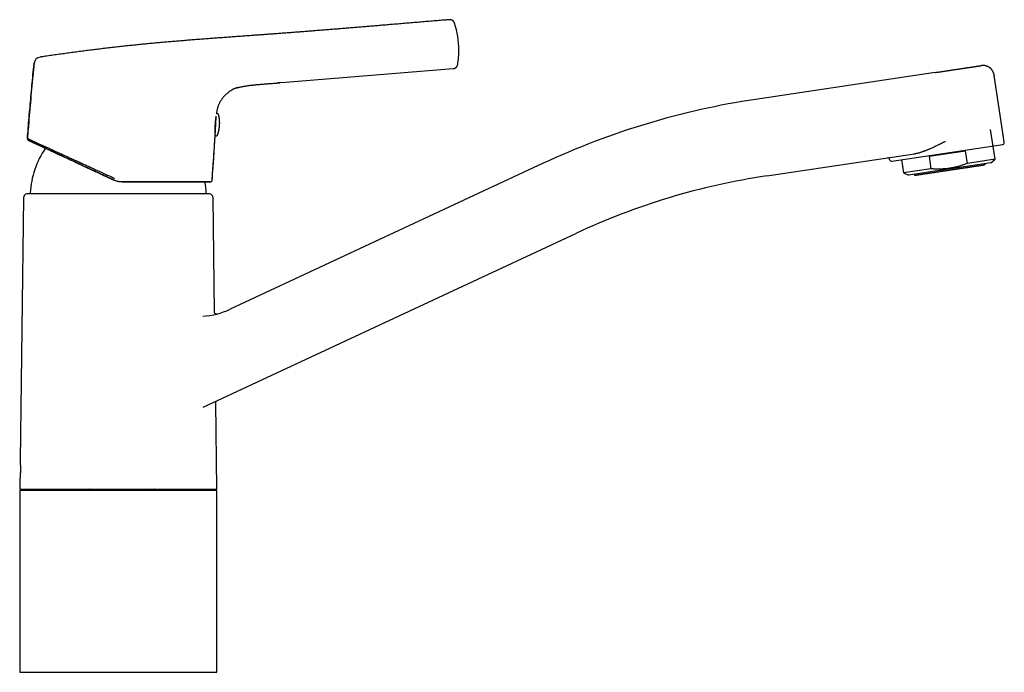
# Model space of a CAD drawing. Header units: millimetres. Extents: x 8 to 820, y 12 to 524.
# Tile 27 of 27: x 565 to 820, y 355 to 524. Entities that reach past the tile are written whole.
import ezdxf

# ---------------------------------------------------------------- set-up
doc = ezdxf.new("R2010")
doc.units = ezdxf.units.MM

msp = doc.modelspace()

# ---------------------------------------------------------------- linework, layer by layer
at = {"color": 7, "linetype": 'Continuous', "lineweight": 30}
for p, q in [((677.78, 523.01), (677.78, 523.01)), ((568.98, 512.52), (568.99, 512.62)), ((570.52, 514.22), (570.52, 514.22)), ((632.98, 507.61), (677.43, 511.26)), ((802.14, 510.23), (755.65, 503.29)), ((817.41, 509.51), (817.41, 509.49)), ((817.42, 509.48), (817.41, 509.49)), ((819.63, 494.67), (817.42, 509.48)), ((632.98, 507.61), (631.97, 507.53)), ((817.62, 487.8), (816.47, 495.49)), ((820.01, 492.2), (819.64, 494.67)), ((567.26, 493.19), (567.26, 493.14)), ((567.43, 492.77), (567.55, 492.7)), ((567.55, 492.7), (567.55, 492.69)), ((758.54, 483.5), (796.75, 489.22)), ((790.91, 487.33), (819.59, 491.63)), ((800.53, 488.56), (810.01, 489.98)), ((810.5, 486.73), (810.01, 489.98)), ((700.69, 486.75), (619.73, 448.99)), ((790.34, 487.76), (790.34, 487.75)), ((793.37, 487.7), (793.89, 484.25)), ((816.49, 486.9), (795.23, 483.72)), ((800.53, 488.56), (801.01, 485.32)), ((817.62, 487.8), (810.5, 486.73)), ((816.49, 486.9), (817.62, 487.8)), ((801.01, 485.32), (793.89, 484.25)), ((793.89, 484.25), (795.23, 483.72)), ((614.57, 481.93), (614.56, 481.93)), ((614.57, 481.93), (614.57, 481.93)), ((614.58, 481.93), (614.58, 481.93)), ((614.58, 481.93), (614.58, 481.93)), ((615.06, 482.39), (615.07, 482.4)), ((566.25, 477.84), (565.37, 409.83)), ((567.77, 478.88), (567.16, 478.82)), ((613.77, 478.88), (567.77, 478.88)), ((614.38, 478.82), (613.77, 478.88)), ((615.68, 448.24), (615.29, 477.84)), ((612.76, 423.68), (709.14, 468.62)), ((612.63, 447.16), (612.66, 447.16)), ((616.27, 402.48), (615.98, 424.85)), ((565.3, 404.83), (565.27, 402.48)), ((565.27, 402.48), (590.77, 402.48)), ((565.27, 402.08), (565.27, 355.08)), ((616.27, 402.08), (565.27, 402.08)), ((590.77, 402.48), (616.27, 402.48)), ((616.27, 355.08), (616.27, 402.08)), ((565.27, 355.08), (616.27, 355.08))]:
    msp.add_line(p, q, dxfattribs=at)
for centre, radius, start, end in [((657.02, 516.04), 21.89, 0, 18.5481), ((657.02, 516.04), 21.89, 350.2447, 0), ((570.79, 512.44), 1.8, 98.3418, 174.3428), ((785.22, 305.48), 200, 98.5, 115), ((616.43, 499.33), 0.3, 14.4416, 146.1706), ((615.57, 494.3), 0.3, 357, 11.8096), ((-382.23, 555.85), 1000, 355.78742, 356.45916), ((616.16, 494.12), 0.3, 187.8846, 339.5584), ((819.51, 492.12), 0.5, 278.5231, 8.5), ((590.77, 477.86), 22.8, 145.8369, 176.9191), ((789.85, 487.68), 0.5, 8.5462, 98.5231), ((790.84, 487.82), 0.5, 188.5462, 278.5231), ((590.77, 477.86), 22.8, 3.081, 10.2699), ((785.22, 305.48), 180, 98.5231, 115), ((568.2, 479.08), 0.2, 176.9566, 270), ((613.34, 479.08), 0.2, 270, 3.0434), ((567.25, 477.83), 1, 95, 179.2559), ((614.29, 477.83), 1, 0.7441, 85), ((611.27, 467.12), 20, 273.922, 295)]:
    msp.add_arc(centre, radius, start, end, dxfattribs=at)
for points, knots in [([(676.44, 523.89), (676.11, 523.86), (675.21, 523.79), (673.75, 523.67), (672.05, 523.53), (670.34, 523.39), (668.63, 523.25), (666.93, 523.1), (665.22, 522.96), (663.49, 522.82), (661.88, 522.68), (660.37, 522.55), (658.97, 522.44), (657.56, 522.32), (656.14, 522.2), (654.72, 522.08), (653.3, 521.97), (651.88, 521.85), (650.45, 521.73), (649.08, 521.62), (647.78, 521.51), (646.54, 521.41), (645.29, 521.31), (644.04, 521.21), (642.78, 521.11), (641.53, 521.01), (640.3, 520.92), (639.09, 520.82), (637.86, 520.73), (636.63, 520.63), (635.39, 520.54), (634.14, 520.44), (632.87, 520.35), (631.6, 520.25), (630.32, 520.16), (629.04, 520.06), (627.75, 519.97), (626.46, 519.88), (625.16, 519.78), (623.82, 519.69), (622.43, 519.59), (620.99, 519.48), (619.55, 519.38), (618.09, 519.27), (616.62, 519.17), (615.17, 519.06), (613.74, 518.95), (612.32, 518.84), (610.9, 518.73), (609.47, 518.62), (608.03, 518.5), (606.58, 518.38), (605.12, 518.26), (603.66, 518.14), (602.19, 518.01), (600.71, 517.87), (599.24, 517.74), (597.78, 517.6), (596.3, 517.45), (594.81, 517.3), (593.31, 517.14), (591.79, 516.98), (590.26, 516.81), (588.73, 516.63), (587.2, 516.45), (585.68, 516.27), (584.15, 516.08), (582.62, 515.89), (581.08, 515.69), (579.51, 515.48), (577.93, 515.27), (576.34, 515.05), (574.74, 514.83), (573.13, 514.6), (571.73, 514.39), (570.86, 514.27), (570.53, 514.22)], [0, 0, 0, 0, 0.009424, 0.025355, 0.04138, 0.057501, 0.07372, 0.089748, 0.105877, 0.122111, 0.138453, 0.151607, 0.164837, 0.178143, 0.191529, 0.204998, 0.218311, 0.231709, 0.245197, 0.258778, 0.270376, 0.282047, 0.293792, 0.305614, 0.317516, 0.3295, 0.340878, 0.352334, 0.363871, 0.375492, 0.3872, 0.398997, 0.410887, 0.422873, 0.434956, 0.447137, 0.459195, 0.471347, 0.483591, 0.495928, 0.509353, 0.522884, 0.53652, 0.55026, 0.564103, 0.578047, 0.591286, 0.604613, 0.618027, 0.631525, 0.645107, 0.65877, 0.672514, 0.686336, 0.700234, 0.714206, 0.728, 0.74186, 0.755786, 0.769775, 0.78408, 0.798446, 0.812873, 0.827363, 0.841918, 0.856278, 0.870705, 0.8852, 0.899766, 0.914705, 0.929723, 0.944822, 0.960006, 0.975276, 0.990637, 1, 1, 1, 1]), ([(677.78, 523.01), (677.77, 523.04), (677.75, 523.11), (677.7, 523.2), (677.66, 523.28), (677.6, 523.36), (677.56, 523.42), (677.51, 523.47), (677.47, 523.51), (677.43, 523.55), (677.4, 523.58), (677.37, 523.61), (677.33, 523.64), (677.29, 523.67), (677.23, 523.71), (677.16, 523.74), (677.09, 523.78), (677, 523.81), (676.92, 523.84), (676.83, 523.87), (676.74, 523.88), (676.64, 523.89), (676.54, 523.9), (676.48, 523.89), (676.44, 523.89)], [0, 0, 0, 0, 0.058387, 0.11879, 0.175524, 0.228189, 0.276461, 0.313149, 0.346497, 0.376418, 0.402849, 0.42589, 0.450268, 0.484329, 0.523615, 0.568067, 0.617579, 0.67198, 0.720876, 0.772808, 0.827541, 0.884795, 0.944246, 1, 1, 1, 1]), ([(676.44, 523.89), (676.44, 523.89), (676.44, 523.89), (676.44, 523.89), (676.44, 523.89)], [0, 0, 0, 0, 0.389059, 1, 1, 1, 1]), ([(569, 512.62), (568.89, 511.53), (568.67, 509.3), (568.35, 505.91), (568.04, 502.45), (567.74, 498.99), (567.48, 495.9), (567.33, 493.97), (567.26, 493.18)], [0, 0, 0, 0, 0.16743, 0.345387, 0.523346, 0.701309, 0.879273, 1, 1, 1, 1]), ([(567.26, 493.19), (567.33, 494.09), (567.48, 495.9), (567.7, 498.6), (567.94, 501.31), (568.18, 504.06), (568.44, 506.85), (568.71, 509.69), (568.89, 511.58), (568.98, 512.52)], [0, 0, 0, 0, 0.140003, 0.280007, 0.420009, 0.560009, 0.706674, 0.853337, 1, 1, 1, 1]), ([(677.43, 511.26), (677.46, 511.26), (677.53, 511.27), (677.63, 511.29), (677.72, 511.31), (677.81, 511.34), (677.88, 511.38), (677.94, 511.41), (677.99, 511.43), (678.03, 511.46), (678.07, 511.49), (678.1, 511.51), (678.14, 511.54), (678.18, 511.58), (678.23, 511.62), (678.29, 511.68), (678.34, 511.74), (678.39, 511.81), (678.44, 511.89), (678.48, 511.97), (678.52, 512.05), (678.56, 512.14), (678.59, 512.24), (678.6, 512.31), (678.6, 512.34)], [0, 0, 0, 0, 0.058968, 0.119023, 0.175415, 0.227754, 0.27572, 0.312171, 0.345302, 0.375028, 0.401287, 0.424176, 0.448384, 0.482209, 0.521223, 0.56537, 0.614542, 0.668573, 0.717141, 0.768728, 0.823105, 0.879995, 0.93908, 1, 1, 1, 1]), ([(817.41, 509.49), (817.41, 509.52), (817.4, 509.59), (817.38, 509.67), (817.36, 509.75), (817.35, 509.82), (817.33, 509.89), (817.31, 509.94), (817.3, 509.99), (817.28, 510.03), (817.27, 510.06), (817.26, 510.09), (817.26, 510.1), (817.25, 510.12), (817.24, 510.14), (817.24, 510.16), (817.23, 510.18), (817.21, 510.21), (817.2, 510.24), (817.18, 510.29), (817.16, 510.34), (817.13, 510.4), (817.1, 510.46), (817.08, 510.5), (817.05, 510.54), (817.03, 510.58), (817.01, 510.62), (816.98, 510.66), (816.95, 510.71), (816.92, 510.76), (816.88, 510.81), (816.84, 510.86), (816.81, 510.91), (816.78, 510.94), (816.76, 510.97), (816.74, 510.99), (816.72, 511.01), (816.7, 511.04), (816.67, 511.07), (816.64, 511.11), (816.6, 511.15), (816.56, 511.19), (816.51, 511.24), (816.47, 511.28), (816.43, 511.31), (816.39, 511.35), (816.35, 511.38), (816.31, 511.41), (816.28, 511.44), (816.24, 511.46), (816.21, 511.49), (816.18, 511.51), (816.14, 511.54), (816.09, 511.57), (816.04, 511.6), (815.99, 511.64), (815.93, 511.67), (815.88, 511.7), (815.82, 511.73), (815.76, 511.76), (815.69, 511.79), (815.62, 511.82), (815.53, 511.86), (815.44, 511.89), (815.34, 511.92), (815.24, 511.95), (815.15, 511.98), (815.07, 511.99), (815, 512.01), (814.95, 512.01), (814.9, 512.02), (814.85, 512.03), (814.8, 512.03), (814.75, 512.04), (814.68, 512.04), (814.62, 512.05), (814.55, 512.05), (814.49, 512.05), (814.44, 512.05), (814.4, 512.05), (814.37, 512.05), (814.34, 512.05), (814.3, 512.04), (814.26, 512.04), (814.21, 512.04), (814.16, 512.03), (814.11, 512.02), (814.09, 512.02), (814.08, 512.02)], [0, 0, 0, 0, 0.020286, 0.039061, 0.05627, 0.071867, 0.085812, 0.098069, 0.108611, 0.117412, 0.124453, 0.12972, 0.13363, 0.136506, 0.140327, 0.145107, 0.150852, 0.157566, 0.165254, 0.173483, 0.189707, 0.204475, 0.217769, 0.228381, 0.237799, 0.246791, 0.256856, 0.268036, 0.280336, 0.294014, 0.308844, 0.323073, 0.335499, 0.346136, 0.352133, 0.357355, 0.362641, 0.36974, 0.378709, 0.389548, 0.40164, 0.415408, 0.429187, 0.441998, 0.45385, 0.464751, 0.47471, 0.483742, 0.493808, 0.50249, 0.510614, 0.518779, 0.527043, 0.540812, 0.555219, 0.570018, 0.584739, 0.599381, 0.613946, 0.628435, 0.645462, 0.663568, 0.682908, 0.703517, 0.725411, 0.748559, 0.767081, 0.783536, 0.797973, 0.810446, 0.819684, 0.829162, 0.839517, 0.851837, 0.864723, 0.878821, 0.892732, 0.906322, 0.919595, 0.925033, 0.930416, 0.935774, 0.944277, 0.953881, 0.964962, 0.977758, 0.992411, 1, 1, 1, 1]), ([(802.14, 510.23), (802.26, 510.25), (802.49, 510.29), (802.85, 510.34), (803.2, 510.39), (803.55, 510.45), (803.9, 510.5), (804.25, 510.55), (804.6, 510.6), (804.95, 510.65), (805.3, 510.71), (805.66, 510.76), (806.01, 510.81), (806.36, 510.87), (806.71, 510.92), (807.06, 510.97), (807.4, 511.02), (807.73, 511.07), (808.05, 511.12), (808.37, 511.16), (808.68, 511.21), (808.98, 511.26), (809.28, 511.3), (809.57, 511.34), (809.85, 511.39), (810.13, 511.43), (810.4, 511.47), (810.66, 511.51), (810.91, 511.54), (811.15, 511.58), (811.39, 511.62), (811.61, 511.65), (811.83, 511.68), (812.03, 511.71), (812.23, 511.74), (812.42, 511.77), (812.59, 511.8), (812.76, 511.82), (812.92, 511.85), (813.07, 511.87), (813.21, 511.89), (813.34, 511.91), (813.46, 511.93), (813.56, 511.94), (813.65, 511.95), (813.72, 511.97), (813.79, 511.98), (813.84, 511.98), (813.9, 511.99), (813.95, 512), (814, 512.01), (814.04, 512.01), (814.06, 512.02), (814.08, 512.02), (814.08, 512.02), (814.08, 512.02), (814.08, 512.02)], [0, 0, 0, 0, 0.019055, 0.038024, 0.056921, 0.075761, 0.094556, 0.113323, 0.132076, 0.150828, 0.17049, 0.190183, 0.209926, 0.229735, 0.249626, 0.269614, 0.289169, 0.308605, 0.32794, 0.347194, 0.366384, 0.38553, 0.404651, 0.423899, 0.443065, 0.462168, 0.481228, 0.500265, 0.519301, 0.538354, 0.557367, 0.576288, 0.595134, 0.613924, 0.632676, 0.65141, 0.670144, 0.688896, 0.707685, 0.72653, 0.74545, 0.764461, 0.783583, 0.802833, 0.817636, 0.832256, 0.846701, 0.860978, 0.875095, 0.893453, 0.91186, 0.930339, 0.948423, 0.966604, 0.984848, 1, 1, 1, 1]), ([(621.32, 506.23), (621.38, 506.25), (621.53, 506.29), (621.76, 506.35), (622, 506.41), (622.25, 506.47), (622.5, 506.52), (622.75, 506.57), (623, 506.62), (623.31, 506.67), (623.66, 506.73), (624.07, 506.8), (624.48, 506.87), (624.87, 506.92), (625.25, 506.97), (625.61, 507), (625.98, 507.04), (626.35, 507.07), (626.71, 507.11), (627.08, 507.14), (627.44, 507.17), (628.04, 507.22), (628.86, 507.29), (629.92, 507.37), (630.98, 507.45), (631.88, 507.52), (632.42, 507.56), (632.6, 507.58)], [0, 0, 0, 0, 0.0184077, 0.0402795, 0.0623439, 0.0845824, 0.1069801, 0.129521, 0.1521867, 0.1749603, 0.2109279, 0.2470601, 0.2832872, 0.3195438, 0.3518888, 0.3841897, 0.4164665, 0.448727, 0.4809787, 0.5132325, 0.5455034, 0.5778063, 0.6704079, 0.7636661, 0.8575782, 0.9520349, 1, 1, 1, 1]), ([(621.52, 506.29), (621.52, 506.29), (621.44, 506.27), (621.3, 506.22), (621.09, 506.15), (620.89, 506.08), (620.69, 505.99), (620.5, 505.9), (620.32, 505.8), (620.15, 505.7), (619.97, 505.59), (619.78, 505.45), (619.55, 505.3), (619.3, 505.11), (619.06, 504.92), (618.84, 504.73), (618.63, 504.55), (618.44, 504.37), (618.26, 504.19), (618.08, 504), (617.91, 503.81), (617.75, 503.61), (617.6, 503.41), (617.45, 503.2), (617.3, 502.97), (617.15, 502.73), (617.02, 502.49), (616.9, 502.25), (616.78, 502), (616.68, 501.75), (616.59, 501.51), (616.51, 501.27), (616.44, 501.02), (616.37, 500.77), (616.31, 500.52), (616.27, 500.28), (616.23, 500.03), (616.21, 499.79), (616.19, 499.61), (616.18, 499.51), (616.18, 499.5)], [0, 0, 0, 0, 0.000186, 0.025965, 0.049469, 0.072751, 0.095805, 0.118631, 0.141251, 0.163682, 0.185919, 0.20795, 0.242156, 0.275901, 0.309229, 0.342157, 0.37122, 0.399968, 0.428413, 0.456574, 0.484474, 0.512127, 0.53955, 0.566758, 0.597532, 0.628035, 0.658258, 0.688188, 0.717812, 0.746599, 0.775076, 0.803247, 0.831114, 0.859232, 0.887012, 0.914436, 0.941502, 0.968213, 0.994569, 1, 1, 1, 1]), ([(616.44, 494.02), (616.44, 494.02), (616.46, 494.07), (616.5, 494.17), (616.55, 494.32), (616.6, 494.47), (616.64, 494.63), (616.69, 494.78), (616.73, 494.93), (616.76, 495.08), (616.8, 495.24), (616.83, 495.39), (616.86, 495.55), (616.89, 495.7), (616.91, 495.86), (616.93, 496.02), (616.95, 496.17), (616.97, 496.33), (616.98, 496.49), (616.99, 496.65), (617, 496.8), (617, 496.96), (617.01, 497.12), (617.01, 497.28), (617, 497.44), (617, 497.6), (616.99, 497.75), (616.98, 497.91), (616.96, 498.07), (616.94, 498.23), (616.92, 498.39), (616.9, 498.54), (616.87, 498.7), (616.85, 498.86), (616.81, 499.01), (616.78, 499.17), (616.75, 499.3), (616.73, 499.38), (616.72, 499.4)], [0, 0, 0, 0, 0.001634, 0.030424, 0.059222, 0.088027, 0.11684, 0.145661, 0.174488, 0.203324, 0.232166, 0.261016, 0.289872, 0.318736, 0.347607, 0.376485, 0.405369, 0.434261, 0.46316, 0.492065, 0.520977, 0.549897, 0.578823, 0.607756, 0.636696, 0.665643, 0.694597, 0.723558, 0.752526, 0.781502, 0.810484, 0.839474, 0.868472, 0.897477, 0.92649, 0.95551, 0.984539, 1, 1, 1, 1]), ([(615.86, 494.24), (615.86, 494.25), (615.86, 494.27), (615.86, 494.31), (615.86, 494.35), (615.86, 494.38), (615.86, 494.39), (615.86, 494.4), (615.86, 494.41), (615.86, 494.42), (615.86, 494.43), (615.86, 494.45), (615.86, 494.49), (615.85, 494.54), (615.85, 494.6), (615.85, 494.65), (615.85, 494.7), (615.85, 494.75), (615.85, 494.79), (615.85, 494.82), (615.85, 494.85), (615.85, 494.88), (615.85, 494.9), (615.85, 494.91), (615.85, 494.92), (615.85, 494.92), (615.85, 494.92), (615.85, 494.92), (615.85, 494.92), (615.85, 494.92), (615.85, 494.93), (615.85, 494.93), (615.85, 494.93), (615.85, 494.94), (615.85, 494.95), (615.84, 494.97), (615.84, 495.01), (615.84, 495.08), (615.84, 495.18), (615.84, 495.28), (615.84, 495.39), (615.84, 495.51), (615.85, 495.63), (615.85, 495.74), (615.85, 495.83), (615.85, 495.9), (615.85, 495.98), (615.86, 496.06), (615.86, 496.14), (615.86, 496.21), (615.86, 496.32), (615.87, 496.44), (615.88, 496.58), (615.89, 496.72), (615.89, 496.84), (615.9, 496.96), (615.91, 497.08), (615.92, 497.2), (615.93, 497.32), (615.94, 497.45), (615.95, 497.58), (615.96, 497.67), (615.96, 497.72), (615.97, 497.74), (615.97, 497.76), (615.97, 497.78), (615.97, 497.8), (615.97, 497.82), (615.98, 497.85), (615.98, 497.9), (615.99, 497.95), (615.99, 498.01), (616, 498.05), (616.01, 498.1), (616.01, 498.16), (616.02, 498.22), (616.03, 498.28), (616.04, 498.35), (616.04, 498.41), (616.05, 498.45), (616.05, 498.49), (616.06, 498.52), (616.06, 498.54), (616.06, 498.55), (616.06, 498.57), (616.07, 498.58), (616.07, 498.59), (616.07, 498.62), (616.08, 498.68), (616.09, 498.75), (616.1, 498.82), (616.11, 498.86), (616.11, 498.88)], [0, 0, 0, 0, 0.019129, 0.044583, 0.070835, 0.074998, 0.079109, 0.083168, 0.087174, 0.091127, 0.095028, 0.098876, 0.119101, 0.135817, 0.151267, 0.168008, 0.182953, 0.196104, 0.205896, 0.214383, 0.221567, 0.227447, 0.232023, 0.235295, 0.237262, 0.237757, 0.237883, 0.237915, 0.237923, 0.237926, 0.238499, 0.238949, 0.239751, 0.241181, 0.24373, 0.248261, 0.256288, 0.27042, 0.295007, 0.316263, 0.336859, 0.36052, 0.383248, 0.405044, 0.418533, 0.432002, 0.445449, 0.458875, 0.472281, 0.485666, 0.499031, 0.523477, 0.547857, 0.57217, 0.590937, 0.610309, 0.630286, 0.650869, 0.672058, 0.693853, 0.716255, 0.739264, 0.742403, 0.745652, 0.749012, 0.752483, 0.756065, 0.759758, 0.763562, 0.774592, 0.786461, 0.795452, 0.80487, 0.814716, 0.825322, 0.836834, 0.852572, 0.866645, 0.879053, 0.889797, 0.898876, 0.90629, 0.909488, 0.91267, 0.915837, 0.918989, 0.922126, 0.925247, 0.939753, 0.964806, 0.986255, 1, 1, 1, 1]), ([(615.86, 494.2), (615.86, 494.21), (615.86, 494.22), (615.87, 494.26), (615.87, 494.32), (615.87, 494.38), (615.88, 494.45), (615.88, 494.52), (615.88, 494.6), (615.89, 494.68), (615.89, 494.75), (615.89, 494.82), (615.9, 494.86), (615.9, 494.92), (615.9, 494.97), (615.91, 495.02), (615.91, 495.1), (615.92, 495.22), (615.92, 495.36), (615.93, 495.52), (615.94, 495.67), (615.95, 495.84), (615.96, 496.01), (615.97, 496.18), (615.98, 496.35), (615.98, 496.5), (615.99, 496.62), (615.99, 496.71), (616, 496.79), (616, 496.88), (616.01, 496.97), (616.01, 497.09), (616.02, 497.22), (616.03, 497.38), (616.04, 497.54), (616.05, 497.69), (616.05, 497.84), (616.06, 497.94), (616.06, 497.99)], [0, 0, 0, 0, 0.01729, 0.0509907, 0.0847035, 0.1185645, 0.1527074, 0.1813588, 0.2098131, 0.2381495, 0.2664485, 0.2812852, 0.2961453, 0.3110404, 0.3259818, 0.3409809, 0.356049, 0.3930231, 0.4296651, 0.4661462, 0.5026396, 0.5393186, 0.5763537, 0.6133279, 0.6499699, 0.686451, 0.704688, 0.7229498, 0.7412581, 0.7596342, 0.7780994, 0.7966745, 0.8307728, 0.8646065, 0.8983103, 0.9320201, 0.9658719, 1, 1, 1, 1]), ([(616.06, 497.99), (616.06, 498.03), (616.07, 498.11), (616.07, 498.23), (616.08, 498.34), (616.08, 498.43), (616.09, 498.5), (616.09, 498.55), (616.09, 498.6), (616.1, 498.65), (616.1, 498.7), (616.1, 498.77), (616.11, 498.85), (616.11, 498.92), (616.11, 498.95), (616.11, 498.95)], [0, 0, 0, 0, 0.10326, 0.205796, 0.307892, 0.409837, 0.463279, 0.516801, 0.570445, 0.624251, 0.67826, 0.732514, 0.865709, 0.997709, 1, 1, 1, 1]), ([(615.06, 482.39), (615.14, 483.47), (615.3, 485.7), (615.53, 489.08), (615.72, 491.95), (615.83, 493.68), (615.86, 494.25)], [0, 0, 0, 0, 0.273601, 0.564491, 0.855384, 1, 1, 1, 1]), ([(567.27, 493.19), (567.26, 493.17), (567.26, 493.14), (567.27, 493.08), (567.27, 493.04), (567.29, 492.99), (567.3, 492.95), (567.32, 492.92), (567.34, 492.88), (567.36, 492.85), (567.38, 492.82), (567.4, 492.8), (567.43, 492.77), (567.46, 492.75), (567.49, 492.73), (567.51, 492.71), (567.52, 492.71)], [0, 0, 0, 0, 0.09206, 0.177809, 0.256283, 0.326789, 0.407299, 0.472107, 0.532774, 0.594279, 0.656547, 0.719659, 0.772987, 0.836654, 0.912114, 1, 1, 1, 1]), ([(567.28, 493.18), (567.29, 493.17), (567.31, 493.16), (567.5, 493.07), (567.83, 492.92), (568.3, 492.7), (568.87, 492.43), (569.52, 492.14), (570.23, 491.81), (570.88, 491.52), (571.42, 491.27), (571.81, 491.1), (572.22, 490.91), (572.65, 490.72), (573.09, 490.52), (573.55, 490.31), (574.22, 490), (575.15, 489.57), (576.38, 489.01), (577.56, 488.47), (578.66, 487.96), (579.41, 487.62), (579.92, 487.39), (580.19, 487.26), (580.47, 487.14), (580.75, 487.01), (581.03, 486.88), (581.51, 486.66), (582.24, 486.33), (583.23, 485.87), (584.34, 485.36), (585.56, 484.81), (586.88, 484.2), (588.32, 483.54), (589.32, 483.09), (589.83, 482.85)], [0, 0, 0, 0, 0.03551, 0.083868, 0.132798, 0.182329, 0.232498, 0.274827, 0.317638, 0.360936, 0.379646, 0.398449, 0.417348, 0.436345, 0.455444, 0.474648, 0.493959, 0.537328, 0.582423, 0.629257, 0.661132, 0.693779, 0.702458, 0.711191, 0.719978, 0.728819, 0.737714, 0.746663, 0.774338, 0.804861, 0.838227, 0.874429, 0.913454, 0.955305, 1, 1, 1, 1]), ([(567.52, 492.71), (567.52, 492.71), (567.52, 492.71), (567.52, 492.71), (567.53, 492.71), (567.53, 492.7)], [0, 0, 0, 0, 0.408024, 0.8868, 1, 1, 1, 1]), ([(567.55, 492.69), (567.56, 492.69), (567.57, 492.69), (567.59, 492.67), (567.62, 492.66), (567.66, 492.64), (567.7, 492.62), (567.74, 492.6), (567.79, 492.58), (567.84, 492.56), (567.89, 492.54), (567.95, 492.51), (568, 492.48), (568.06, 492.46), (568.12, 492.43), (568.18, 492.4), (568.24, 492.37), (568.31, 492.34), (568.37, 492.31), (568.43, 492.28), (568.49, 492.25), (568.56, 492.22), (568.62, 492.19), (568.69, 492.16), (568.76, 492.13), (568.82, 492.1), (568.89, 492.07), (568.99, 492.03), (569.12, 491.96), (569.28, 491.89), (569.45, 491.81), (569.62, 491.73), (569.79, 491.65), (569.98, 491.56), (570.18, 491.47), (570.4, 491.36), (570.63, 491.26), (570.87, 491.15), (571.12, 491.03), (571.37, 490.91), (571.63, 490.79), (571.89, 490.67), (572.16, 490.54), (572.45, 490.41), (572.74, 490.28), (573.04, 490.14), (573.34, 489.99), (573.65, 489.85), (573.97, 489.7), (574.3, 489.55), (574.64, 489.39), (574.99, 489.23), (575.34, 489.06), (575.7, 488.89), (576.05, 488.73), (576.37, 488.58), (576.68, 488.44), (576.99, 488.29), (577.3, 488.15), (577.63, 487.99), (577.96, 487.84), (578.3, 487.68), (578.65, 487.52), (579, 487.36), (579.31, 487.21), (579.57, 487.09), (579.78, 486.99), (579.99, 486.9), (580.2, 486.8), (580.41, 486.7), (580.63, 486.6), (580.84, 486.5), (581.04, 486.4), (581.25, 486.31), (581.45, 486.22), (581.64, 486.13), (581.82, 486.04), (582, 485.96), (582.16, 485.89), (582.31, 485.81), (582.46, 485.75), (582.6, 485.68), (582.72, 485.62), (582.83, 485.57), (582.91, 485.53), (583, 485.49), (583.08, 485.46), (583.16, 485.42), (583.25, 485.37), (583.36, 485.33), (583.47, 485.27), (583.6, 485.21), (583.74, 485.15), (583.89, 485.08), (584.05, 485), (584.21, 484.93), (584.37, 484.85), (584.54, 484.77), (584.72, 484.69), (584.91, 484.6), (585.11, 484.51), (585.33, 484.41), (585.56, 484.3), (585.81, 484.18), (586.07, 484.06), (586.35, 483.93), (586.61, 483.81), (586.87, 483.69), (587.12, 483.57), (587.38, 483.45), (587.65, 483.32), (587.93, 483.2), (588.2, 483.07), (588.48, 482.94), (588.76, 482.81), (589.05, 482.67), (589.34, 482.54), (589.54, 482.44), (589.64, 482.4)], [0, 0, 0, 0, 0.0110515, 0.0218616, 0.0324304, 0.0427583, 0.0528454, 0.0626918, 0.0717553, 0.080605, 0.0892409, 0.0976631, 0.1058716, 0.1138657, 0.1216452, 0.1292096, 0.1365585, 0.1436918, 0.1504875, 0.1570748, 0.1634534, 0.1696233, 0.1760517, 0.1822365, 0.1881779, 0.193876, 0.1994624, 0.205047, 0.2182026, 0.2313456, 0.2430703, 0.2547882, 0.266502, 0.2782145, 0.2915726, 0.3049362, 0.3183094, 0.3316955, 0.3450973, 0.3582785, 0.3714783, 0.3846905, 0.3979085, 0.4113952, 0.4248738, 0.4383402, 0.4517938, 0.4652845, 0.4788548, 0.4925041, 0.5062058, 0.5199955, 0.5338794, 0.5478637, 0.5619533, 0.5730969, 0.5843032, 0.5956142, 0.6070729, 0.6186778, 0.6304275, 0.6423207, 0.6543558, 0.6665313, 0.6788453, 0.6858166, 0.6928315, 0.6998903, 0.7069936, 0.7141384, 0.7211542, 0.7279432, 0.7348813, 0.7415659, 0.7479973, 0.7541757, 0.7601012, 0.765774, 0.7708912, 0.7757836, 0.7804513, 0.7848942, 0.7891122, 0.7919873, 0.7947475, 0.7973928, 0.7999231, 0.8025013, 0.8053404, 0.8084415, 0.8121558, 0.8161877, 0.8205373, 0.8252051, 0.8301911, 0.8350002, 0.8400725, 0.8454082, 0.8510073, 0.8568699, 0.8629957, 0.8693849, 0.8767168, 0.8843669, 0.892335, 0.9006208, 0.909224, 0.9166355, 0.9242667, 0.9321174, 0.9401871, 0.9484753, 0.9569816, 0.965201, 0.9736132, 0.9822175, 0.9910133, 1, 1, 1, 1]), ([(589.64, 482.39), (589.48, 482.47), (589.16, 482.62), (588.68, 482.84), (588.2, 483.07), (587.72, 483.29), (587.24, 483.51), (586.76, 483.74), (586.3, 483.95), (585.85, 484.16), (585.42, 484.36), (584.98, 484.56), (584.55, 484.76), (584.13, 484.96), (583.7, 485.16), (583.28, 485.36), (582.86, 485.55), (582.44, 485.75), (582.03, 485.94), (581.62, 486.13), (581.22, 486.32), (580.83, 486.5), (580.45, 486.68), (580.08, 486.85), (579.71, 487.03), (579.33, 487.2), (578.95, 487.38), (578.57, 487.56), (578.19, 487.73), (577.81, 487.91), (577.44, 488.08), (577.08, 488.25), (576.73, 488.41), (576.39, 488.57), (576.06, 488.73), (575.73, 488.88), (575.41, 489.03), (575.09, 489.18), (574.78, 489.32), (574.47, 489.47), (574.17, 489.61), (573.87, 489.75), (573.58, 489.88), (573.3, 490.01), (573.02, 490.14), (572.75, 490.27), (572.47, 490.4), (572.19, 490.53), (571.91, 490.66), (571.65, 490.78), (571.39, 490.9), (571.14, 491.02), (570.91, 491.13), (570.69, 491.23), (570.47, 491.33), (570.27, 491.43), (570.07, 491.52), (569.87, 491.61), (569.69, 491.7), (569.51, 491.78), (569.34, 491.86), (569.17, 491.94), (569.02, 492.01), (568.87, 492.08), (568.73, 492.14), (568.6, 492.2), (568.47, 492.26), (568.36, 492.32), (568.24, 492.37), (568.14, 492.42), (568.05, 492.46), (567.96, 492.5), (567.88, 492.54), (567.81, 492.57), (567.75, 492.6), (567.7, 492.62), (567.65, 492.65), (567.61, 492.66), (567.58, 492.68), (567.56, 492.69), (567.55, 492.69), (567.55, 492.69), (567.55, 492.69)], [0, 0, 0, 0, 0.0142448, 0.0285008, 0.0427662, 0.0570389, 0.0713173, 0.0855992, 0.0998829, 0.1129763, 0.126068, 0.1391565, 0.1522394, 0.1653143, 0.1783784, 0.1914292, 0.2044651, 0.2174879, 0.2305004, 0.2435054, 0.256506, 0.2687623, 0.2810195, 0.2932796, 0.3055447, 0.3178168, 0.3308421, 0.3438758, 0.3569156, 0.3699595, 0.3830052, 0.3960506, 0.4083479, 0.4206405, 0.4329261, 0.4452026, 0.4574688, 0.4697278, 0.4819839, 0.4942414, 0.5065048, 0.5187784, 0.5308438, 0.5429196, 0.5550054, 0.5671009, 0.5801728, 0.5932517, 0.6063308, 0.6194034, 0.6324629, 0.6455031, 0.6577802, 0.6700427, 0.6822936, 0.6945358, 0.7067725, 0.7190067, 0.7312415, 0.7434802, 0.7557258, 0.7679815, 0.7800298, 0.7920879, 0.8041546, 0.8162282, 0.828527, 0.84083, 0.8531355, 0.8654421, 0.8777483, 0.889833, 0.9019147, 0.9139935, 0.9260698, 0.9383904, 0.9507091, 0.9630264, 0.9753428, 0.9876587, 0.9999746, 1, 1, 1, 1]), ([(796.75, 489.22), (796.85, 489.24), (797.04, 489.27), (797.33, 489.33), (797.64, 489.4), (797.97, 489.49), (798.31, 489.59), (798.65, 489.7), (798.94, 489.8), (799.19, 489.89), (799.41, 489.97), (799.63, 490.06), (799.85, 490.14), (800.07, 490.23), (800.3, 490.33), (800.53, 490.43), (800.8, 490.54), (801.13, 490.69), (801.51, 490.86), (801.91, 491.04), (802.33, 491.24), (802.72, 491.43), (803.05, 491.59), (803.34, 491.73), (803.61, 491.86), (803.88, 491.99), (804.12, 492.12), (804.34, 492.24), (804.56, 492.34), (804.72, 492.37), (804.8, 492.39)], [0, 0, 0, 0, 0.035317, 0.072418, 0.111316, 0.15202, 0.194538, 0.238879, 0.278809, 0.305324, 0.33216, 0.359318, 0.386798, 0.414602, 0.442729, 0.471181, 0.499958, 0.545021, 0.592486, 0.642353, 0.694623, 0.749298, 0.785407, 0.820701, 0.85518, 0.887296, 0.920116, 0.945643, 0.972652, 1, 1, 1, 1]), ([(810.5, 486.73), (810.37, 486.68), (810.1, 486.58), (809.7, 486.43), (809.29, 486.29), (808.88, 486.16), (808.49, 486.04), (808.12, 485.94), (807.78, 485.84), (807.43, 485.76), (807.08, 485.68), (806.73, 485.61), (806.35, 485.54), (805.94, 485.47), (805.5, 485.4), (805.05, 485.35), (804.61, 485.31), (804.18, 485.28), (803.77, 485.26), (803.38, 485.24), (802.98, 485.24), (802.59, 485.24), (802.19, 485.25), (801.8, 485.26), (801.41, 485.29), (801.14, 485.31), (801.01, 485.32)], [0, 0, 0, 0, 0.044331, 0.088674, 0.133019, 0.177358, 0.221687, 0.258842, 0.296001, 0.333156, 0.369937, 0.406721, 0.443502, 0.489699, 0.535915, 0.582137, 0.628354, 0.674552, 0.715126, 0.755707, 0.796289, 0.836864, 0.877645, 0.918431, 0.959218, 1, 1, 1, 1]), ([(814.76, 486.34), (814.77, 486.34), (814.79, 486.34), (814.81, 486.35), (814.83, 486.36), (814.85, 486.36), (814.86, 486.37), (814.89, 486.38), (814.93, 486.4), (814.96, 486.43), (814.99, 486.46), (815.01, 486.48), (815.04, 486.51), (815.06, 486.55), (815.08, 486.6), (815.09, 486.65), (815.1, 486.68), (815.1, 486.69)], [0, 0, 0, 0, 0.064371, 0.111713, 0.143808, 0.174707, 0.207337, 0.241691, 0.34799, 0.451546, 0.503124, 0.564334, 0.637852, 0.723716, 0.822004, 0.932808, 1, 1, 1, 1]), ([(797.05, 483.69), (797.06, 483.69), (797.06, 483.69), (797.08, 483.69), (797.11, 483.7), (797.15, 483.71), (797.2, 483.71), (797.26, 483.72), (797.34, 483.73), (797.42, 483.75), (797.51, 483.76), (797.61, 483.77), (797.73, 483.79), (797.86, 483.81), (798, 483.83), (798.15, 483.85), (798.31, 483.88), (798.48, 483.9), (798.66, 483.93), (798.84, 483.96), (799.03, 483.99), (799.23, 484.02), (799.43, 484.05), (799.65, 484.08), (799.88, 484.11), (800.12, 484.15), (800.37, 484.19), (800.63, 484.23), (800.89, 484.26), (801.16, 484.3), (801.42, 484.34), (801.69, 484.38), (801.96, 484.42), (802.24, 484.47), (802.52, 484.51), (802.82, 484.55), (803.13, 484.6), (803.44, 484.65), (803.75, 484.69), (804.07, 484.74), (804.38, 484.79), (804.69, 484.83), (804.99, 484.88), (805.29, 484.92), (805.6, 484.97), (805.8, 485), (805.91, 485.01)], [0, 0, 0, 0, 0.023354, 0.046662, 0.069957, 0.093269, 0.11663, 0.140015, 0.16201, 0.183981, 0.205954, 0.227956, 0.250014, 0.27338, 0.296699, 0.32, 0.343316, 0.366678, 0.390066, 0.412063, 0.434033, 0.456001, 0.477994, 0.500038, 0.523392, 0.546699, 0.569991, 0.593298, 0.616654, 0.640032, 0.662021, 0.683985, 0.705952, 0.727947, 0.749996, 0.77336, 0.796674, 0.819972, 0.843284, 0.866642, 0.89004, 0.912048, 0.934021, 0.955987, 0.977971, 1, 1, 1, 1]), ([(805.91, 485.01), (806.01, 485.03), (806.23, 485.06), (806.55, 485.11), (806.88, 485.16), (807.2, 485.21), (807.52, 485.26), (807.83, 485.3), (808.14, 485.35), (808.43, 485.39), (808.72, 485.43), (809.01, 485.48), (809.3, 485.52), (809.59, 485.57), (809.88, 485.61), (810.17, 485.65), (810.45, 485.69), (810.73, 485.73), (810.99, 485.77), (811.24, 485.81), (811.49, 485.85), (811.72, 485.88), (811.95, 485.92), (812.17, 485.95), (812.39, 485.98), (812.61, 486.02), (812.82, 486.05), (813.01, 486.08), (813.2, 486.1), (813.38, 486.13), (813.54, 486.16), (813.69, 486.18), (813.83, 486.2), (813.96, 486.22), (814.09, 486.24), (814.21, 486.25), (814.31, 486.27), (814.41, 486.28), (814.49, 486.3), (814.57, 486.31), (814.63, 486.32), (814.68, 486.32), (814.71, 486.33), (814.74, 486.33), (814.76, 486.34), (814.76, 486.34), (814.76, 486.34)], [0, 0, 0, 0, 0.023351, 0.046658, 0.069954, 0.093268, 0.116635, 0.140021, 0.162015, 0.183984, 0.205954, 0.227952, 0.250004, 0.273365, 0.296676, 0.31997, 0.343277, 0.36663, 0.390009, 0.412, 0.433965, 0.455929, 0.477919, 0.499962, 0.523318, 0.546628, 0.569923, 0.593237, 0.616599, 0.639987, 0.661984, 0.683957, 0.70593, 0.727931, 0.749986, 0.773355, 0.796675, 0.819976, 0.84329, 0.866649, 0.890035, 0.912031, 0.933999, 0.955966, 0.977957, 1, 1, 1, 1]), ([(591.75, 481.93), (591.66, 481.93), (591.49, 481.93), (591.22, 481.95), (590.95, 481.99), (590.69, 482.04), (590.42, 482.1), (590.16, 482.18), (589.9, 482.28), (589.73, 482.36), (589.64, 482.39)], [0, 0, 0, 0, 0.121285, 0.243608, 0.366982, 0.491418, 0.616927, 0.74352, 0.871207, 1, 1, 1, 1]), ([(591.75, 481.93), (591.89, 481.93), (592.14, 481.93), (592.53, 481.93), (592.9, 481.93), (593.27, 481.93), (593.63, 481.93), (593.98, 481.93), (594.33, 481.93), (594.69, 481.93), (595.04, 481.93), (595.39, 481.93), (595.73, 481.93), (596.05, 481.93), (596.36, 481.93), (596.67, 481.93), (596.96, 481.93), (597.25, 481.93), (597.52, 481.93), (597.78, 481.93), (598.03, 481.93), (598.27, 481.93), (598.49, 481.93), (598.7, 481.93), (598.9, 481.93), (599.09, 481.93), (599.27, 481.93), (599.44, 481.93), (599.61, 481.93), (599.86, 481.93), (600.2, 481.93), (600.61, 481.93), (601, 481.93), (601.38, 481.93), (601.76, 481.93), (602.15, 481.93), (602.56, 481.93), (602.99, 481.93), (603.41, 481.93), (603.83, 481.93), (604.24, 481.93), (604.65, 481.93), (605.05, 481.93), (605.45, 481.93), (605.83, 481.93), (606.17, 481.93), (606.48, 481.93), (606.79, 481.93), (607.09, 481.93), (607.37, 481.93), (607.62, 481.93), (607.84, 481.93), (608.05, 481.93), (608.25, 481.93), (608.44, 481.93), (608.61, 481.93), (608.76, 481.93), (608.91, 481.93), (609.06, 481.93), (609.18, 481.93), (609.3, 481.93), (609.39, 481.93), (609.49, 481.93), (609.58, 481.93), (609.67, 481.93), (609.77, 481.93), (609.88, 481.93), (609.99, 481.93), (610.1, 481.93), (610.22, 481.93), (610.34, 481.93), (610.47, 481.93), (610.59, 481.93), (610.72, 481.93), (610.84, 481.93), (610.96, 481.93), (611.09, 481.93), (611.21, 481.93), (611.34, 481.93), (611.47, 481.93), (611.59, 481.93), (611.75, 481.93), (611.93, 481.93), (612.14, 481.93), (612.33, 481.93), (612.52, 481.93), (612.69, 481.93), (612.85, 481.93), (613, 481.93), (613.15, 481.93), (613.29, 481.93), (613.42, 481.93), (613.54, 481.93), (613.65, 481.93), (613.75, 481.93), (613.84, 481.93), (613.92, 481.93), (614, 481.93), (614.07, 481.93), (614.14, 481.93), (614.21, 481.93), (614.26, 481.93), (614.3, 481.93), (614.32, 481.93), (614.35, 481.93), (614.37, 481.93), (614.4, 481.93), (614.42, 481.93), (614.45, 481.93), (614.47, 481.93), (614.49, 481.93), (614.51, 481.93), (614.53, 481.93), (614.54, 481.93), (614.55, 481.93)], [0, 0, 0, 0, 0.011125, 0.022024, 0.032697, 0.043146, 0.05337, 0.06337, 0.073146, 0.083642, 0.093869, 0.103825, 0.113513, 0.122931, 0.132081, 0.140962, 0.149573, 0.157915, 0.165987, 0.173651, 0.181054, 0.188197, 0.195078, 0.201214, 0.207126, 0.212814, 0.218278, 0.223518, 0.228534, 0.233341, 0.246483, 0.259708, 0.271585, 0.283526, 0.295529, 0.307594, 0.321425, 0.335332, 0.349321, 0.363406, 0.377604, 0.391673, 0.405874, 0.4202, 0.434645, 0.446282, 0.457985, 0.46975, 0.481573, 0.493446, 0.502603, 0.511468, 0.520038, 0.528315, 0.536301, 0.543295, 0.550054, 0.55658, 0.562873, 0.568935, 0.573536, 0.577995, 0.582313, 0.586489, 0.590542, 0.59523, 0.600193, 0.60543, 0.610942, 0.61673, 0.622795, 0.629136, 0.635755, 0.641922, 0.648314, 0.654931, 0.661773, 0.668838, 0.675995, 0.683333, 0.69069, 0.69804, 0.711146, 0.72422, 0.737261, 0.750274, 0.762296, 0.7743, 0.786287, 0.798261, 0.810221, 0.822132, 0.833836, 0.844369, 0.854716, 0.864876, 0.87485, 0.884639, 0.894243, 0.90478, 0.915085, 0.925158, 0.929849, 0.9347, 0.939752, 0.945004, 0.950458, 0.956782, 0.963357, 0.970183, 0.97726, 0.984589, 0.992169, 1, 1, 1, 1]), ([(614.54, 481.93), (614.53, 481.93), (614.52, 481.93), (614.48, 481.93), (614.43, 481.93), (614.37, 481.93), (614.3, 481.93), (614.23, 481.93), (614.14, 481.93), (614.05, 481.93), (613.95, 481.93), (613.84, 481.93), (613.72, 481.93), (613.59, 481.93), (613.45, 481.93), (613.31, 481.93), (613.15, 481.93), (612.99, 481.93), (612.82, 481.93), (612.65, 481.93), (612.47, 481.93), (612.29, 481.93), (612.1, 481.93), (611.89, 481.93), (611.68, 481.93), (611.45, 481.93), (611.21, 481.93), (610.97, 481.93), (610.72, 481.93), (610.46, 481.93), (610.2, 481.93), (609.95, 481.93), (609.68, 481.93), (609.41, 481.93), (609.13, 481.93), (608.82, 481.93), (608.5, 481.93), (608.17, 481.93), (607.82, 481.93), (607.48, 481.93), (607.12, 481.93), (606.76, 481.93), (606.39, 481.93), (606.03, 481.93), (605.66, 481.93), (605.29, 481.93), (604.92, 481.93), (604.54, 481.93), (604.16, 481.93), (603.79, 481.93), (603.42, 481.93), (603.04, 481.93), (602.66, 481.93), (602.26, 481.93), (601.84, 481.93), (601.4, 481.93), (600.96, 481.93), (600.51, 481.93), (600.06, 481.93), (599.6, 481.93), (599.14, 481.93), (598.67, 481.93), (598.2, 481.93), (597.73, 481.93), (597.26, 481.93), (596.78, 481.93), (596.3, 481.93), (595.82, 481.93), (595.33, 481.93), (594.84, 481.93), (594.33, 481.93), (593.82, 481.93), (593.3, 481.93), (592.79, 481.93), (592.27, 481.93), (591.93, 481.93), (591.75, 481.93)], [0, 0, 0, 0, 0.009323, 0.02395, 0.038565, 0.05317, 0.067762, 0.081126, 0.094477, 0.107816, 0.121145, 0.134464, 0.147774, 0.161079, 0.174378, 0.187674, 0.200969, 0.214263, 0.227559, 0.240099, 0.252646, 0.265203, 0.277773, 0.290358, 0.303723, 0.317094, 0.330465, 0.343825, 0.357166, 0.370485, 0.383025, 0.39555, 0.40806, 0.420559, 0.43305, 0.446991, 0.460941, 0.474912, 0.488914, 0.502945, 0.516999, 0.531068, 0.545144, 0.558521, 0.571891, 0.585248, 0.598585, 0.611896, 0.625178, 0.637682, 0.650176, 0.662667, 0.675164, 0.687673, 0.701647, 0.715634, 0.729632, 0.743639, 0.757653, 0.771674, 0.785699, 0.799728, 0.813759, 0.82779, 0.841821, 0.855849, 0.869874, 0.883895, 0.897911, 0.911925, 0.926604, 0.941281, 0.955958, 0.970637, 0.985317, 1, 1, 1, 1]), ([(614.58, 481.93), (614.59, 481.93), (614.6, 481.93), (614.62, 481.93), (614.63, 481.93), (614.64, 481.93), (614.65, 481.93), (614.66, 481.93), (614.66, 481.93), (614.68, 481.94), (614.7, 481.94), (614.74, 481.96), (614.79, 481.97), (614.83, 482), (614.87, 482.03), (614.9, 482.06), (614.93, 482.08), (614.96, 482.11), (614.99, 482.15), (615.01, 482.2), (615.04, 482.26), (615.06, 482.32), (615.06, 482.37), (615.07, 482.39)], [0, 0, 0, 0, 0.071065, 0.129034, 0.174001, 0.19935, 0.217817, 0.224701, 0.230274, 0.239452, 0.277552, 0.319077, 0.379909, 0.443082, 0.504969, 0.550312, 0.5946, 0.640988, 0.696729, 0.761568, 0.834536, 0.914535, 1, 1, 1, 1]), ([(796.63, 483.93), (796.63, 483.92), (796.64, 483.9), (796.66, 483.87), (796.69, 483.83), (796.71, 483.8), (796.74, 483.78), (796.76, 483.76), (796.79, 483.74), (796.83, 483.72), (796.87, 483.71), (796.9, 483.7), (796.93, 483.69), (796.95, 483.69), (796.98, 483.69), (797.01, 483.69), (797.04, 483.69), (797.05, 483.69)], [0, 0, 0, 0, 0.044523, 0.143136, 0.228623, 0.301044, 0.36118, 0.419457, 0.479293, 0.561524, 0.646417, 0.72607, 0.769369, 0.809273, 0.853209, 0.916654, 1, 1, 1, 1]), ([(616.26, 447.75), (616.26, 447.75), (616.24, 447.75), (616.22, 447.74), (616.2, 447.74), (616.18, 447.74), (616.16, 447.74), (616.15, 447.74), (616.11, 447.75), (616.07, 447.75), (616.02, 447.77), (615.98, 447.78), (615.95, 447.8), (615.92, 447.81), (615.89, 447.83), (615.86, 447.86), (615.83, 447.88), (615.79, 447.92), (615.76, 447.96), (615.73, 448.01), (615.71, 448.06), (615.69, 448.11), (615.68, 448.17), (615.68, 448.22), (615.68, 448.24)], [0, 0, 0, 0, 0.031009, 0.055637, 0.07487, 0.09486, 0.115695, 0.137388, 0.15995, 0.221852, 0.284213, 0.346636, 0.37779, 0.412058, 0.451576, 0.496291, 0.54607, 0.600676, 0.659745, 0.722777, 0.789132, 0.85804, 0.928636, 1, 1, 1, 1]), ([(615.98, 424.85), (615.98, 424.87), (615.98, 424.92), (615.99, 424.98), (616.01, 425.03), (616.03, 425.08), (616.05, 425.11), (616.07, 425.14), (616.09, 425.17), (616.11, 425.2), (616.14, 425.22), (616.17, 425.25), (616.22, 425.29), (616.25, 425.3), (616.27, 425.31)], [0, 0, 0, 0, 0.1234471, 0.2339198, 0.3293747, 0.4085025, 0.472156, 0.5329598, 0.5936258, 0.654004, 0.716667, 0.795073, 0.8900927, 1, 1, 1, 1]), ([(565.37, 409.83), (565.37, 409.82), (565.37, 409.82), (565.37, 409.81), (565.37, 409.79), (565.37, 409.76), (565.37, 409.73), (565.38, 409.69), (565.38, 409.64), (565.39, 409.58), (565.39, 409.52), (565.4, 409.45), (565.4, 409.37), (565.41, 409.28), (565.41, 409.19), (565.42, 409.1), (565.42, 408.99), (565.43, 408.89), (565.43, 408.77), (565.44, 408.66), (565.44, 408.54), (565.45, 408.41), (565.45, 408.28), (565.45, 408.15), (565.46, 408.02), (565.46, 407.88), (565.46, 407.74), (565.46, 407.6), (565.46, 407.47), (565.46, 407.32), (565.45, 407.18), (565.45, 407.04), (565.45, 406.9), (565.44, 406.77), (565.44, 406.63), (565.43, 406.5), (565.43, 406.37), (565.42, 406.24), (565.41, 406.12), (565.4, 406), (565.4, 405.88), (565.39, 405.77), (565.38, 405.66), (565.37, 405.56), (565.36, 405.46), (565.36, 405.37), (565.35, 405.29), (565.34, 405.21), (565.33, 405.14), (565.33, 405.07), (565.32, 405.01), (565.32, 404.96), (565.31, 404.92), (565.31, 404.89), (565.3, 404.86), (565.3, 404.84), (565.3, 404.83), (565.3, 404.82), (565.3, 404.83), (565.3, 404.83), (565.3, 404.84)], [0, 0, 0, 0, 0.01713, 0.034273, 0.051403, 0.069032, 0.086675, 0.104304, 0.121434, 0.138577, 0.155706, 0.173331, 0.190971, 0.208596, 0.225765, 0.242947, 0.260116, 0.277783, 0.295464, 0.31313, 0.330315, 0.347513, 0.364698, 0.382385, 0.400086, 0.417774, 0.4349, 0.45204, 0.469167, 0.486794, 0.504435, 0.522062, 0.539147, 0.556246, 0.573332, 0.590911, 0.608505, 0.626084, 0.64322, 0.660369, 0.677505, 0.695135, 0.712778, 0.730408, 0.747618, 0.764842, 0.782053, 0.799765, 0.81749, 0.835202, 0.852397, 0.869606, 0.886801, 0.904501, 0.922216, 0.939916, 0.95702, 0.974137, 0.991241, 1, 1, 1, 1]), ([(581.38, 402.48), (581.35, 402.45), (581.26, 402.38), (581.13, 402.27), (581.01, 402.16), (580.94, 402.09), (580.92, 402.08)], [0, 0, 0, 0, 0.197195, 0.528878, 0.86056, 1, 1, 1, 1]), ([(583.49, 402.48), (583.46, 402.46), (583.37, 402.41), (583.22, 402.32), (583.03, 402.21), (582.89, 402.13), (582.82, 402.08), (582.8, 402.08)], [0, 0, 0, 0, 0.128511, 0.390919, 0.662725, 0.943928, 1, 1, 1, 1]), ([(598.73, 402.08), (598.7, 402.09), (598.58, 402.17), (598.36, 402.3), (598.16, 402.41), (598.05, 402.47), (598.04, 402.48)], [0, 0, 0, 0, 0.118795, 0.539505, 0.968618, 1, 1, 1, 1]), ([(600.62, 402.08), (600.6, 402.09), (600.53, 402.16), (600.41, 402.26), (600.28, 402.38), (600.19, 402.45), (600.16, 402.48)], [0, 0, 0, 0, 0.1356275, 0.467035, 0.7984442, 1, 1, 1, 1])]:
    msp.add_open_spline(points, degree=3, knots=knots, dxfattribs=at)

doc.saveas('drawing.dxf')
